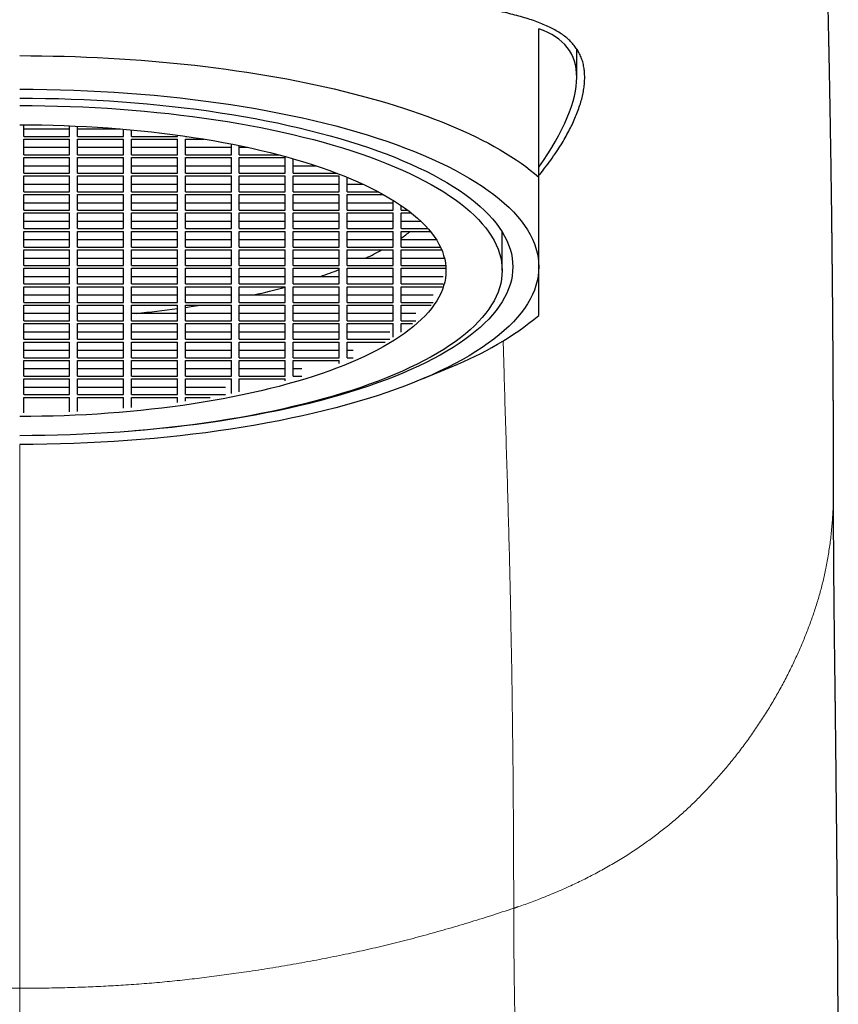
# Model space of a CAD drawing. Header units: millimetres. Extents: x 8 to 825, y 12 to 755.
# Tile 22 of 62: x 372 to 392, y 698 to 722. Entities that reach past the tile are written whole.
import ezdxf

# ---------------------------------------------------------------- set-up
doc = ezdxf.new("R2010")
doc.units = ezdxf.units.MM

msp = doc.modelspace()

# ---------------------------------------------------------------- linework, layer by layer
at = {"color": 7, "linetype": 'Continuous', "lineweight": 30}
for p, q in [((384.9, 718.322), (384.9, 722.035)), ((385.85, 720.82), (385.85, 721.527)), ((372, 719.342), (372, 719.633)), ((372, 719.53), (373.15, 719.53)), ((373.15, 719.342), (373.15, 719.608)), ((373.35, 719.342), (373.35, 719.6)), ((373.35, 719.53), (374.419, 719.53)), ((374.5, 719.342), (374.5, 719.524)), ((374.7, 719.342), (374.7, 719.506)), ((372, 719.342), (373.15, 719.342)), ((372, 719.274), (373.15, 719.274)), ((372, 718.881), (372, 719.274)), ((373.15, 718.881), (373.15, 719.274)), ((373.35, 719.342), (374.5, 719.342)), ((373.35, 718.881), (373.35, 719.274)), ((373.35, 719.274), (374.5, 719.274)), ((374.5, 718.881), (374.5, 719.274)), ((374.7, 719.342), (375.85, 719.342)), ((374.7, 718.881), (374.7, 719.274)), ((374.7, 719.274), (375.85, 719.274)), ((375.85, 719.342), (375.85, 719.374)), ((375.85, 718.881), (375.85, 719.274)), ((376.05, 719.342), (376.05, 719.346)), ((376.05, 719.342), (376.077, 719.342)), ((376.05, 718.881), (376.05, 719.274)), ((376.05, 719.274), (376.519, 719.274)), ((372, 719.069), (373.15, 719.069)), ((373.35, 719.069), (374.5, 719.069)), ((374.7, 719.069), (375.85, 719.069)), ((376.05, 719.069), (377.2, 719.069)), ((377.2, 718.881), (377.2, 719.152)), ((377.4, 718.881), (377.4, 719.112)), ((377.4, 719.069), (377.604, 719.069)), ((372, 718.881), (373.15, 718.881)), ((372, 718.812), (373.15, 718.812)), ((372, 718.419), (372, 718.812)), ((373.15, 718.419), (373.15, 718.812)), ((373.35, 718.881), (374.5, 718.881)), ((373.35, 718.419), (373.35, 718.812)), ((373.35, 718.812), (374.5, 718.812)), ((374.5, 718.419), (374.5, 718.812)), ((374.7, 718.881), (375.85, 718.881)), ((374.7, 718.419), (374.7, 718.812)), ((374.7, 718.812), (375.85, 718.812)), ((375.85, 718.419), (375.85, 718.812)), ((376.05, 718.881), (377.2, 718.881)), ((376.05, 718.419), (376.05, 718.812)), ((376.05, 718.812), (377.2, 718.812)), ((377.2, 718.419), (377.2, 718.812)), ((377.4, 718.881), (378.392, 718.881)), ((377.4, 718.419), (377.4, 718.812)), ((377.4, 718.812), (378.55, 718.812)), ((378.55, 718.419), (378.55, 718.812)), ((378.75, 718.419), (378.75, 718.783)), ((372, 718.607), (373.15, 718.607)), ((373.35, 718.607), (374.5, 718.607)), ((374.7, 718.607), (375.85, 718.607)), ((376.05, 718.607), (377.2, 718.607)), ((377.4, 718.607), (378.55, 718.607)), ((378.75, 718.607), (379.321, 718.607)), ((372, 718.419), (373.15, 718.419)), ((372, 718.351), (373.15, 718.351)), ((372, 717.957), (372, 718.351)), ((373.15, 717.957), (373.15, 718.351)), ((373.35, 718.419), (374.5, 718.419)), ((373.35, 717.957), (373.35, 718.351)), ((373.35, 718.351), (374.5, 718.351)), ((374.5, 717.957), (374.5, 718.351)), ((374.7, 718.419), (375.85, 718.419)), ((374.7, 717.957), (374.7, 718.351)), ((374.7, 718.351), (375.85, 718.351)), ((375.85, 717.957), (375.85, 718.351)), ((376.05, 718.419), (377.2, 718.419)), ((376.05, 717.957), (376.05, 718.351)), ((376.05, 718.351), (377.2, 718.351)), ((377.2, 717.957), (377.2, 718.351)), ((377.4, 718.419), (378.55, 718.419)), ((377.4, 717.957), (377.4, 718.351)), ((377.4, 718.351), (378.55, 718.351)), ((378.55, 717.957), (378.55, 718.351)), ((378.75, 718.419), (379.85, 718.419)), ((378.75, 717.957), (378.75, 718.351)), ((378.75, 718.351), (379.9, 718.351)), ((379.9, 717.957), (379.9, 718.351)), ((380.1, 717.957), (380.1, 718.32)), ((372, 718.145), (373.15, 718.145)), ((373.35, 718.145), (374.5, 718.145)), ((374.7, 718.145), (375.85, 718.145)), ((376.05, 718.145), (377.2, 718.145)), ((377.4, 718.145), (378.55, 718.145)), ((378.75, 718.145), (379.9, 718.145)), ((380.1, 718.145), (380.501, 718.145)), ((372, 717.957), (373.15, 717.957)), ((372, 717.889), (373.15, 717.889)), ((372, 717.496), (372, 717.889)), ((373.15, 717.496), (373.15, 717.889)), ((373.35, 717.957), (374.5, 717.957)), ((373.35, 717.496), (373.35, 717.889)), ((373.35, 717.889), (374.5, 717.889)), ((374.5, 717.496), (374.5, 717.889)), ((374.7, 717.957), (375.85, 717.957)), ((374.7, 717.496), (374.7, 717.889)), ((374.7, 717.889), (375.85, 717.889)), ((375.85, 717.496), (375.85, 717.889)), ((376.05, 717.957), (377.2, 717.957)), ((376.05, 717.496), (376.05, 717.889)), ((376.05, 717.889), (377.2, 717.889)), ((377.2, 717.496), (377.2, 717.889)), ((377.4, 717.957), (378.55, 717.957)), ((377.4, 717.496), (377.4, 717.889)), ((377.4, 717.889), (378.55, 717.889)), ((378.55, 717.496), (378.55, 717.889)), ((378.75, 717.957), (379.9, 717.957)), ((378.75, 717.496), (378.75, 717.889)), ((378.75, 717.889), (379.9, 717.889)), ((379.9, 717.496), (379.9, 717.889)), ((380.1, 717.957), (380.879, 717.957)), ((380.1, 717.496), (380.1, 717.889)), ((380.1, 717.889), (381.004, 717.889)), ((381.25, 717.496), (381.25, 717.744)), ((372, 717.683), (373.15, 717.683)), ((372, 717.496), (373.15, 717.496)), ((373.35, 717.683), (374.5, 717.683)), ((373.35, 717.496), (374.5, 717.496)), ((374.7, 717.683), (375.85, 717.683)), ((374.7, 717.496), (375.85, 717.496)), ((376.05, 717.683), (377.2, 717.683)), ((376.05, 717.496), (377.2, 717.496)), ((377.4, 717.683), (378.55, 717.683)), ((377.4, 717.496), (378.55, 717.496)), ((378.75, 717.683), (379.9, 717.683)), ((378.75, 717.496), (379.9, 717.496)), ((380.1, 717.683), (381.25, 717.683)), ((380.1, 717.496), (381.25, 717.496)), ((381.45, 717.496), (381.45, 717.614)), ((381.45, 717.496), (381.615, 717.496)), ((372, 717.427), (373.15, 717.427)), ((372, 717.034), (372, 717.427)), ((373.15, 717.034), (373.15, 717.427)), ((373.35, 717.034), (373.35, 717.427)), ((373.35, 717.427), (374.5, 717.427)), ((374.5, 717.034), (374.5, 717.427)), ((374.7, 717.034), (374.7, 717.427)), ((374.7, 717.427), (375.85, 717.427)), ((375.85, 717.034), (375.85, 717.427)), ((376.05, 717.034), (376.05, 717.427)), ((376.05, 717.427), (377.2, 717.427)), ((377.2, 717.034), (377.2, 717.427)), ((377.4, 717.034), (377.4, 717.427)), ((377.4, 717.427), (378.55, 717.427)), ((378.55, 717.034), (378.55, 717.427)), ((378.75, 717.034), (378.75, 717.427)), ((378.75, 717.427), (379.9, 717.427)), ((379.9, 717.034), (379.9, 717.427)), ((380.1, 717.034), (380.1, 717.427)), ((380.1, 717.427), (381.25, 717.427)), ((381.25, 717.034), (381.25, 717.427)), ((381.45, 717.427), (381.704, 717.427)), ((381.45, 717.034), (381.45, 717.427)), ((372, 717.222), (373.15, 717.222)), ((372, 717.034), (373.15, 717.034)), ((373.35, 717.222), (374.5, 717.222)), ((373.35, 717.034), (374.5, 717.034)), ((374.7, 717.222), (375.85, 717.222)), ((374.7, 717.034), (375.85, 717.034)), ((376.05, 717.222), (377.2, 717.222)), ((376.05, 717.034), (377.2, 717.034)), ((377.4, 717.222), (378.55, 717.222)), ((377.4, 717.034), (378.55, 717.034)), ((378.75, 717.222), (379.9, 717.222)), ((378.75, 717.034), (379.9, 717.034)), ((380.1, 717.222), (381.25, 717.222)), ((380.1, 717.034), (381.25, 717.034)), ((381.45, 717.222), (381.941, 717.222)), ((381.45, 717.034), (382.123, 717.034)), ((372, 716.965), (373.15, 716.965)), ((372, 716.572), (372, 716.965)), ((372, 716.76), (373.15, 716.76)), ((373.15, 716.572), (373.15, 716.965)), ((373.35, 716.572), (373.35, 716.965)), ((373.35, 716.965), (374.5, 716.965)), ((373.35, 716.76), (374.5, 716.76)), ((374.5, 716.572), (374.5, 716.965)), ((374.7, 716.572), (374.7, 716.965)), ((374.7, 716.965), (375.85, 716.965)), ((374.7, 716.76), (375.85, 716.76)), ((375.85, 716.572), (375.85, 716.965)), ((376.05, 716.572), (376.05, 716.965)), ((376.05, 716.965), (377.2, 716.965)), ((376.05, 716.76), (377.2, 716.76)), ((377.2, 716.572), (377.2, 716.965)), ((377.4, 716.572), (377.4, 716.965)), ((377.4, 716.965), (378.55, 716.965)), ((377.4, 716.76), (378.55, 716.76)), ((378.55, 716.572), (378.55, 716.965)), ((378.75, 716.572), (378.75, 716.965)), ((378.75, 716.965), (379.9, 716.965)), ((378.75, 716.76), (379.9, 716.76)), ((379.9, 716.572), (379.9, 716.965)), ((380.1, 716.572), (380.1, 716.965)), ((380.1, 716.965), (381.25, 716.965)), ((380.1, 716.76), (381.25, 716.76)), ((381.25, 716.572), (381.25, 716.965)), ((381.45, 716.965), (382.181, 716.965)), ((381.45, 716.572), (381.45, 716.965)), ((381.45, 716.76), (382.33, 716.76)), ((383.982, 715.982), (383.982, 716.951)), ((372, 716.572), (373.15, 716.572)), ((372, 716.504), (373.15, 716.504)), ((372, 716.11), (372, 716.504)), ((373.15, 716.11), (373.15, 716.504)), ((373.35, 716.572), (374.5, 716.572)), ((373.35, 716.11), (373.35, 716.504)), ((373.35, 716.504), (374.5, 716.504)), ((374.5, 716.11), (374.5, 716.504)), ((374.7, 716.572), (375.85, 716.572)), ((374.7, 716.11), (374.7, 716.504)), ((374.7, 716.504), (375.85, 716.504)), ((375.85, 716.11), (375.85, 716.504)), ((376.05, 716.572), (377.2, 716.572)), ((376.05, 716.11), (376.05, 716.504)), ((376.05, 716.504), (377.2, 716.504)), ((377.2, 716.11), (377.2, 716.504)), ((377.4, 716.572), (378.55, 716.572)), ((377.4, 716.11), (377.4, 716.504)), ((377.4, 716.504), (378.55, 716.504)), ((378.55, 716.11), (378.55, 716.504)), ((378.75, 716.572), (379.9, 716.572)), ((378.75, 716.11), (378.75, 716.504)), ((378.75, 716.504), (379.9, 716.504)), ((379.9, 716.11), (379.9, 716.504)), ((380.1, 716.572), (381.25, 716.572)), ((380.1, 716.11), (380.1, 716.504)), ((380.1, 716.504), (381.25, 716.504)), ((381.25, 716.11), (381.25, 716.504)), ((381.45, 716.572), (382.435, 716.572)), ((381.45, 716.11), (381.45, 716.504)), ((381.45, 716.504), (382.466, 716.504)), ((372, 716.298), (373.15, 716.298)), ((373.35, 716.298), (374.5, 716.298)), ((374.7, 716.298), (375.85, 716.298)), ((376.05, 716.298), (377.2, 716.298)), ((377.4, 716.298), (378.55, 716.298)), ((378.75, 716.298), (379.9, 716.298)), ((380.1, 716.298), (381.25, 716.298)), ((381.45, 716.298), (382.535, 716.298)), ((372, 716.11), (373.15, 716.11)), ((372, 716.042), (373.15, 716.042)), ((372, 715.649), (372, 716.042)), ((373.15, 715.649), (373.15, 716.042)), ((373.35, 716.11), (374.5, 716.11)), ((373.35, 715.649), (373.35, 716.042)), ((373.35, 716.042), (374.5, 716.042)), ((374.5, 715.649), (374.5, 716.042)), ((374.7, 716.11), (375.85, 716.11)), ((374.7, 715.649), (374.7, 716.042)), ((374.7, 716.042), (375.85, 716.042)), ((375.85, 715.649), (375.85, 716.042)), ((376.05, 716.11), (377.2, 716.11)), ((376.05, 715.649), (376.05, 716.042)), ((376.05, 716.042), (377.2, 716.042)), ((377.2, 715.649), (377.2, 716.042)), ((377.4, 716.11), (378.55, 716.11)), ((377.4, 715.649), (377.4, 716.042)), ((377.4, 716.042), (378.55, 716.042)), ((378.55, 715.649), (378.55, 716.042)), ((378.75, 716.11), (379.9, 716.11)), ((378.75, 715.649), (378.75, 716.042)), ((378.75, 716.042), (379.9, 716.042)), ((379.9, 715.649), (379.9, 716.042)), ((380.1, 716.11), (381.25, 716.11)), ((380.1, 715.649), (380.1, 716.042)), ((380.1, 716.042), (381.25, 716.042)), ((381.25, 715.649), (381.25, 716.042)), ((381.45, 716.11), (382.569, 716.11)), ((381.45, 715.649), (381.45, 716.042)), ((381.45, 716.042), (382.574, 716.042)), ((372, 715.837), (373.15, 715.837)), ((373.35, 715.837), (374.5, 715.837)), ((374.7, 715.837), (375.85, 715.837)), ((376.05, 715.837), (377.2, 715.837)), ((377.4, 715.837), (378.55, 715.837)), ((378.75, 715.837), (379.9, 715.837)), ((380.1, 715.837), (381.25, 715.837)), ((381.45, 715.837), (382.502, 715.837)), ((372, 715.649), (373.15, 715.649)), ((372, 715.58), (373.15, 715.58)), ((372, 715.187), (372, 715.58)), ((373.15, 715.187), (373.15, 715.58)), ((373.35, 715.649), (374.5, 715.649)), ((373.35, 715.187), (373.35, 715.58)), ((373.35, 715.58), (374.5, 715.58)), ((374.5, 715.187), (374.5, 715.58)), ((374.7, 715.649), (375.85, 715.649)), ((374.7, 715.187), (374.7, 715.58)), ((374.7, 715.58), (375.85, 715.58)), ((375.85, 715.187), (375.85, 715.58)), ((376.05, 715.649), (377.2, 715.649)), ((376.05, 715.187), (376.05, 715.58)), ((376.05, 715.58), (377.2, 715.58)), ((377.2, 715.187), (377.2, 715.58)), ((377.4, 715.649), (378.55, 715.649)), ((377.4, 715.187), (377.4, 715.58)), ((377.4, 715.58), (378.55, 715.58)), ((378.55, 715.187), (378.55, 715.58)), ((378.75, 715.649), (379.9, 715.649)), ((378.75, 715.187), (378.75, 715.58)), ((378.75, 715.58), (379.9, 715.58)), ((379.9, 715.187), (379.9, 715.58)), ((380.1, 715.649), (381.25, 715.649)), ((380.1, 715.187), (380.1, 715.58)), ((380.1, 715.58), (381.25, 715.58)), ((381.25, 715.187), (381.25, 715.58)), ((381.45, 715.649), (382.502, 715.649)), ((381.45, 715.58), (382.477, 715.58)), ((381.45, 715.187), (381.45, 715.58)), ((372, 715.375), (373.15, 715.375)), ((373.35, 715.375), (374.5, 715.375)), ((374.7, 715.375), (375.85, 715.375)), ((376.05, 715.375), (377.2, 715.375)), ((377.4, 715.375), (378.55, 715.375)), ((378.75, 715.375), (379.9, 715.375)), ((380.1, 715.375), (381.25, 715.375)), ((381.45, 715.375), (382.254, 715.375)), ((372, 715.187), (373.15, 715.187)), ((372, 715.118), (373.15, 715.118)), ((372, 714.725), (372, 715.118)), ((373.15, 714.725), (373.15, 715.118)), ((373.35, 715.187), (374.5, 715.187)), ((373.35, 714.725), (373.35, 715.118)), ((373.35, 715.118), (374.5, 715.118)), ((374.5, 714.725), (374.5, 715.118)), ((374.7, 715.187), (375.85, 715.187)), ((374.7, 714.725), (374.7, 715.118)), ((374.7, 715.118), (375.85, 715.118)), ((375.85, 714.725), (375.85, 715.118)), ((376.05, 715.187), (377.2, 715.187)), ((376.05, 714.725), (376.05, 715.118)), ((376.05, 715.118), (377.2, 715.118)), ((377.2, 714.725), (377.2, 715.118)), ((377.4, 715.187), (378.55, 715.187)), ((377.4, 714.725), (377.4, 715.118)), ((377.4, 715.118), (378.55, 715.118)), ((378.55, 714.725), (378.55, 715.118)), ((378.75, 715.187), (379.9, 715.187)), ((378.75, 714.725), (378.75, 715.118)), ((378.75, 715.118), (379.9, 715.118)), ((379.9, 714.725), (379.9, 715.118)), ((380.1, 715.187), (381.25, 715.187)), ((380.1, 714.725), (380.1, 715.118)), ((380.1, 715.118), (381.25, 715.118)), ((381.25, 714.725), (381.25, 715.118)), ((381.45, 715.187), (382.254, 715.187)), ((381.45, 715.118), (382.202, 715.118)), ((381.45, 714.725), (381.45, 715.118)), ((372, 714.913), (373.15, 714.913)), ((373.35, 714.913), (374.5, 714.913)), ((374.7, 714.913), (375.85, 714.913)), ((376.05, 714.913), (377.2, 714.913)), ((377.4, 714.913), (378.55, 714.913)), ((378.75, 714.913), (379.9, 714.913)), ((380.1, 714.913), (381.25, 714.913)), ((381.45, 714.913), (381.818, 714.913)), ((372, 714.725), (373.15, 714.725)), ((372, 714.657), (373.15, 714.657)), ((372, 714.263), (372, 714.657)), ((373.15, 714.263), (373.15, 714.657)), ((373.35, 714.725), (374.5, 714.725)), ((373.35, 714.263), (373.35, 714.657)), ((373.35, 714.657), (374.5, 714.657)), ((374.5, 714.263), (374.5, 714.657)), ((374.7, 714.725), (375.85, 714.725)), ((374.7, 714.263), (374.7, 714.657)), ((374.7, 714.657), (375.85, 714.657)), ((375.85, 714.263), (375.85, 714.657)), ((376.05, 714.725), (377.2, 714.725)), ((376.05, 714.263), (376.05, 714.657)), ((376.05, 714.657), (377.2, 714.657)), ((377.2, 714.263), (377.2, 714.657)), ((377.4, 714.725), (378.55, 714.725)), ((377.4, 714.263), (377.4, 714.657)), ((377.4, 714.657), (378.55, 714.657)), ((378.55, 714.263), (378.55, 714.657)), ((378.75, 714.725), (379.9, 714.725)), ((378.75, 714.263), (378.75, 714.657)), ((378.75, 714.657), (379.9, 714.657)), ((379.9, 714.263), (379.9, 714.657)), ((380.1, 714.725), (381.25, 714.725)), ((380.1, 714.263), (380.1, 714.657)), ((380.1, 714.657), (381.25, 714.657)), ((381.25, 714.314), (381.25, 714.657)), ((381.45, 714.725), (381.818, 714.725)), ((381.45, 714.657), (381.736, 714.657)), ((381.45, 714.444), (381.45, 714.657)), ((372, 714.451), (373.15, 714.451)), ((373.35, 714.451), (374.5, 714.451)), ((374.7, 714.451), (375.85, 714.451)), ((376.05, 714.451), (377.2, 714.451)), ((377.4, 714.451), (378.55, 714.451)), ((378.75, 714.451), (379.9, 714.451)), ((380.1, 714.451), (381.167, 714.451)), ((372, 714.263), (373.15, 714.263)), ((372, 714.195), (373.15, 714.195)), ((372, 713.802), (372, 714.195)), ((373.15, 713.802), (373.15, 714.195)), ((373.35, 714.263), (374.5, 714.263)), ((373.35, 713.802), (373.35, 714.195)), ((373.35, 714.195), (374.5, 714.195)), ((374.5, 713.802), (374.5, 714.195)), ((374.7, 714.263), (375.85, 714.263)), ((374.7, 713.802), (374.7, 714.195)), ((374.7, 714.195), (375.85, 714.195)), ((375.85, 713.802), (375.85, 714.195)), ((376.05, 714.263), (377.2, 714.263)), ((376.05, 713.802), (376.05, 714.195)), ((376.05, 714.195), (377.2, 714.195)), ((377.2, 713.802), (377.2, 714.195)), ((377.4, 714.263), (378.55, 714.263)), ((377.4, 713.802), (377.4, 714.195)), ((377.4, 714.195), (378.55, 714.195)), ((378.55, 713.802), (378.55, 714.195)), ((378.75, 714.263), (379.9, 714.263)), ((378.75, 713.802), (378.75, 714.195)), ((378.75, 714.195), (379.9, 714.195)), ((379.9, 713.802), (379.9, 714.195)), ((380.1, 714.263), (381.167, 714.263)), ((380.1, 714.195), (381.05, 714.195)), ((380.1, 713.802), (380.1, 714.195)), ((372, 713.99), (373.15, 713.99)), ((372, 713.802), (373.15, 713.802)), ((373.35, 713.99), (374.5, 713.99)), ((373.35, 713.802), (374.5, 713.802)), ((374.7, 713.99), (375.85, 713.99)), ((374.7, 713.802), (375.85, 713.802)), ((376.05, 713.99), (377.2, 713.99)), ((376.05, 713.802), (377.2, 713.802)), ((377.4, 713.99), (378.55, 713.99)), ((377.4, 713.802), (378.55, 713.802)), ((378.75, 713.99), (379.9, 713.99)), ((378.75, 713.802), (379.9, 713.802)), ((380.1, 713.99), (380.251, 713.99)), ((380.1, 713.802), (380.251, 713.802)), ((372, 713.733), (373.15, 713.733)), ((372, 713.34), (372, 713.733)), ((373.15, 713.34), (373.15, 713.733)), ((373.35, 713.34), (373.35, 713.733)), ((373.35, 713.733), (374.5, 713.733)), ((374.5, 713.34), (374.5, 713.733)), ((374.7, 713.34), (374.7, 713.733)), ((374.7, 713.733), (375.85, 713.733)), ((375.85, 713.34), (375.85, 713.733)), ((376.05, 713.34), (376.05, 713.733)), ((376.05, 713.733), (377.2, 713.733)), ((377.2, 713.34), (377.2, 713.733)), ((377.4, 713.34), (377.4, 713.733)), ((377.4, 713.733), (378.55, 713.733)), ((378.55, 713.34), (378.55, 713.733)), ((378.75, 713.733), (379.9, 713.733)), ((378.75, 713.34), (378.75, 713.733)), ((379.9, 713.658), (379.9, 713.733)), ((381.991, 713.273), (382.728, 713.584)), ((372, 713.528), (373.15, 713.528)), ((372, 713.34), (373.15, 713.34)), ((373.35, 713.528), (374.5, 713.528)), ((373.35, 713.34), (374.5, 713.34)), ((374.7, 713.528), (375.85, 713.528)), ((374.7, 713.34), (375.85, 713.34)), ((376.05, 713.528), (377.2, 713.528)), ((376.05, 713.34), (377.2, 713.34)), ((377.4, 713.528), (378.55, 713.528)), ((377.4, 713.34), (378.55, 713.34)), ((378.75, 713.528), (378.969, 713.528)), ((378.75, 713.34), (378.969, 713.34)), ((372, 713.272), (373.15, 713.272)), ((372, 712.878), (372, 713.272)), ((372, 713.066), (373.15, 713.066)), ((373.15, 712.878), (373.15, 713.272)), ((373.35, 712.878), (373.35, 713.272)), ((373.35, 713.272), (374.5, 713.272)), ((373.35, 713.066), (374.5, 713.066)), ((374.5, 712.878), (374.5, 713.272)), ((374.7, 712.878), (374.7, 713.272)), ((374.7, 713.272), (375.85, 713.272)), ((374.7, 713.066), (375.85, 713.066)), ((375.85, 712.878), (375.85, 713.272)), ((376.05, 712.878), (376.05, 713.272)), ((376.05, 713.272), (377.2, 713.272)), ((376.05, 713.066), (377.052, 713.066)), ((377.2, 712.907), (377.2, 713.272)), ((377.4, 713.272), (378.55, 713.272)), ((377.4, 712.947), (377.4, 713.272)), ((378.55, 713.22), (378.55, 713.272)), ((372, 712.878), (373.15, 712.878)), ((372, 712.81), (373.15, 712.81)), ((372, 712.425), (372, 712.81)), ((373.15, 712.45), (373.15, 712.81)), ((373.35, 712.878), (374.5, 712.878)), ((373.35, 712.81), (374.5, 712.81)), ((373.35, 712.459), (373.35, 712.81)), ((374.5, 712.535), (374.5, 712.81)), ((374.7, 712.878), (375.85, 712.878)), ((374.7, 712.81), (375.85, 712.81)), ((374.7, 712.553), (374.7, 712.81)), ((375.85, 712.684), (375.85, 712.81)), ((376.05, 712.878), (377.052, 712.878)), ((376.05, 712.81), (376.671, 712.81)), ((376.05, 712.712), (376.05, 712.81))]:
    msp.add_line(p, q, dxfattribs=at)
at = {"color": 252, "linetype": 'Continuous', "lineweight": 0}
msp.add_line((371.9, 711.63), (371.9, 698.018), dxfattribs=at)
at = {"color": 7, "linetype": 'Continuous', "lineweight": 30, "flags": 128}
for points in [[(371.9, 721.363), (372.179, 721.362), (372.457, 721.359), (372.736, 721.354), (373.014, 721.347), (373.292, 721.339), (373.569, 721.328), (373.846, 721.316), (374.121, 721.302), (374.396, 721.286), (374.67, 721.268), (374.943, 721.248), (375.215, 721.226), (375.485, 721.202), (375.754, 721.177), (376.021, 721.15), (376.287, 721.121), (376.55, 721.09), (376.812, 721.057), (377.072, 721.023), (377.33, 720.986), (377.586, 720.948), (377.84, 720.909), (378.091, 720.867), (378.34, 720.824), (378.586, 720.779), (378.829, 720.732), (379.07, 720.684), (379.308, 720.634), (379.542, 720.583), (379.774, 720.53), (380.003, 720.475), (380.228, 720.419), (380.45, 720.361), (380.669, 720.302), (380.884, 720.241), (381.096, 720.179), (381.304, 720.116), (381.508, 720.051), (381.708, 719.984), (381.904, 719.917), (382.097, 719.847), (382.285, 719.777), (382.469, 719.705), (382.649, 719.633), (382.825, 719.558), (382.996, 719.483), (383.163, 719.407), (383.325, 719.329), (383.483, 719.25), (383.636, 719.171), (383.784, 719.09), (383.928, 719.008), (384.067, 718.925), (384.201, 718.842), (384.33, 718.757), (384.454, 718.672), (384.573, 718.586), (384.687, 718.498), (384.796, 718.411), (384.9, 718.322)], [(371.9, 720.522), (372.24, 720.521), (372.58, 720.516), (372.92, 720.509), (373.259, 720.498), (373.597, 720.484), (373.933, 720.468), (374.269, 720.448), (374.603, 720.425), (374.934, 720.4), (375.264, 720.371), (375.592, 720.339), (375.917, 720.305), (376.239, 720.267), (376.558, 720.227), (376.875, 720.184), (377.187, 720.138), (377.496, 720.089), (377.802, 720.038), (378.103, 719.984), (378.4, 719.927), (378.692, 719.867), (378.98, 719.805), (379.263, 719.74), (379.541, 719.673), (379.814, 719.604), (380.081, 719.532), (380.343, 719.457), (380.598, 719.38), (380.848, 719.301), (381.092, 719.22), (381.33, 719.137), (381.561, 719.051), (381.785, 718.964), (382.003, 718.874), (382.213, 718.783), (382.417, 718.69), (382.613, 718.595), (382.802, 718.498), (382.984, 718.399), (383.158, 718.299), (383.324, 718.198), (383.483, 718.095), (383.633, 717.99), (383.776, 717.885), (383.91, 717.778), (384.036, 717.67), (384.154, 717.56), (384.263, 717.45), (384.364, 717.339), (384.457, 717.227), (384.54, 717.114), (384.616, 717.001), (384.682, 716.886), (384.74, 716.772), (384.788, 716.656), (384.828, 716.541), (384.86, 716.425), (384.882, 716.309), (384.895, 716.193), (384.9, 716.076)], [(371.9, 720.3), (372.223, 720.299), (372.546, 720.294), (372.869, 720.287), (373.191, 720.277), (373.512, 720.264), (373.832, 720.248), (374.15, 720.229), (374.467, 720.208), (374.783, 720.183), (375.096, 720.156), (375.407, 720.126), (375.716, 720.093), (376.022, 720.058), (376.326, 720.02), (376.626, 719.979), (376.923, 719.935), (377.216, 719.889), (377.506, 719.84), (377.793, 719.788), (378.075, 719.734), (378.353, 719.678), (378.626, 719.619), (378.895, 719.557), (379.159, 719.493), (379.418, 719.427), (379.672, 719.359), (379.92, 719.288), (380.163, 719.215), (380.401, 719.14), (380.632, 719.063), (380.858, 718.984), (381.078, 718.903), (381.291, 718.819), (381.497, 718.734), (381.698, 718.648), (381.891, 718.559), (382.078, 718.469), (382.257, 718.377), (382.43, 718.283), (382.595, 718.188), (382.753, 718.092), (382.904, 717.994), (383.047, 717.895), (383.182, 717.794), (383.31, 717.693), (383.429, 717.59), (383.541, 717.486), (383.645, 717.381), (383.741, 717.276), (383.829, 717.169), (383.908, 717.062), (383.98, 716.954), (384.043, 716.846), (384.098, 716.737), (384.144, 716.627), (384.182, 716.518), (384.212, 716.408), (384.233, 716.297), (384.245, 716.187), (384.25, 716.076), (384.245, 715.966), (384.233, 715.855), (384.212, 715.745), (384.182, 715.635), (384.144, 715.525), (384.098, 715.415), (384.043, 715.306), (383.98, 715.198), (383.908, 715.09), (383.829, 714.983), (383.741, 714.876), (383.645, 714.771), (383.541, 714.666), (383.429, 714.562), (383.31, 714.46), (383.182, 714.358), (383.047, 714.258), (382.904, 714.159), (382.753, 714.061), (382.595, 713.964), (382.43, 713.869), (382.257, 713.776), (382.078, 713.684), (381.891, 713.593), (381.698, 713.505), (381.497, 713.418), (381.291, 713.333), (381.078, 713.25), (380.858, 713.169), (380.632, 713.089), (380.401, 713.012), (380.163, 712.937), (379.92, 712.864), (379.672, 712.794), (379.418, 712.725), (379.159, 712.659), (378.895, 712.595), (378.626, 712.534), (378.353, 712.475), (378.075, 712.418), (377.793, 712.364), (377.506, 712.313), (377.216, 712.264), (376.923, 712.217), (376.626, 712.174), (376.326, 712.133), (376.022, 712.094), (375.716, 712.059), (375.407, 712.026), (375.096, 711.996), (374.783, 711.969), (374.626, 711.956)], [(371.9, 720.115), (372.216, 720.113), (372.532, 720.109), (372.848, 720.102), (373.163, 720.092), (373.477, 720.079), (373.79, 720.064), (374.101, 720.045), (374.412, 720.024), (374.72, 720), (375.027, 719.974), (375.331, 719.944), (375.633, 719.912), (375.933, 719.877), (376.23, 719.84), (376.523, 719.8), (376.814, 719.757), (377.101, 719.712), (377.385, 719.664), (377.665, 719.614), (377.941, 719.561), (378.213, 719.506), (378.48, 719.448), (378.743, 719.388), (379.001, 719.325), (379.255, 719.261), (379.503, 719.194), (379.746, 719.124), (379.984, 719.053), (380.217, 718.98), (380.443, 718.904), (380.664, 718.827), (380.878, 718.747), (381.087, 718.666), (381.289, 718.583), (381.485, 718.498), (381.674, 718.411), (381.857, 718.323), (382.033, 718.233), (382.201, 718.141), (382.363, 718.048), (382.518, 717.954), (382.665, 717.858), (382.805, 717.761), (382.937, 717.663), (383.062, 717.564), (383.179, 717.463), (383.289, 717.362), (383.391, 717.259), (383.484, 717.156), (383.57, 717.052), (383.648, 716.947), (383.718, 716.841), (383.78, 716.735), (383.833, 716.629), (383.879, 716.522), (383.916, 716.414), (383.945, 716.306), (383.965, 716.198), (383.978, 716.09), (383.982, 715.982), (383.978, 715.874), (383.965, 715.766), (383.945, 715.658), (383.916, 715.55), (383.879, 715.443), (383.833, 715.336), (383.78, 715.229), (383.718, 715.123), (383.648, 715.017), (383.57, 714.913), (383.484, 714.809), (383.391, 714.705), (383.289, 714.603), (383.179, 714.501), (383.062, 714.401), (382.937, 714.301), (382.805, 714.203), (382.665, 714.106), (382.518, 714.01), (382.363, 713.916), (382.201, 713.823), (382.033, 713.732), (381.857, 713.642), (381.674, 713.553), (381.485, 713.467), (381.289, 713.382), (381.087, 713.298), (380.878, 713.217), (380.664, 713.138), (380.443, 713.06), (380.217, 712.985), (379.984, 712.911), (379.746, 712.84), (379.503, 712.771), (379.255, 712.704), (379.001, 712.639), (378.743, 712.577), (378.48, 712.516), (378.213, 712.459), (377.941, 712.403), (377.665, 712.351), (377.385, 712.3), (377.101, 712.252), (376.814, 712.207), (376.523, 712.164), (376.23, 712.124), (375.933, 712.087), (375.633, 712.052), (375.331, 712.02), (375.027, 711.991), (374.72, 711.964), (374.412, 711.94), (374.101, 711.919), (373.79, 711.901), (373.477, 711.885), (373.163, 711.872), (372.848, 711.863), (372.532, 711.855), (372.216, 711.851), (371.9, 711.85)], [(371.9, 719.634), (372.179, 719.632), (372.458, 719.628), (372.737, 719.622), (373.016, 719.614), (373.293, 719.602), (373.57, 719.589), (373.845, 719.572), (374.119, 719.554), (374.392, 719.533), (374.663, 719.509), (374.932, 719.483), (375.199, 719.455), (375.463, 719.424), (375.726, 719.391), (375.985, 719.356), (376.242, 719.318), (376.496, 719.278), (376.746, 719.236), (376.994, 719.191), (377.238, 719.144), (377.478, 719.095), (377.714, 719.044), (377.947, 718.991), (378.175, 718.936), (378.399, 718.879), (378.618, 718.82), (378.833, 718.759), (379.043, 718.696), (379.248, 718.631), (379.449, 718.564), (379.644, 718.496), (379.833, 718.425), (380.018, 718.354), (380.196, 718.28), (380.369, 718.205), (380.537, 718.128), (380.698, 718.05), (380.853, 717.971), (381.002, 717.89), (381.145, 717.808), (381.282, 717.724), (381.412, 717.64), (381.536, 717.554), (381.653, 717.467), (381.763, 717.379), (381.866, 717.291), (381.963, 717.201), (382.053, 717.11), (382.136, 717.019), (382.212, 716.927), (382.281, 716.835), (382.342, 716.741), (382.397, 716.648), (382.444, 716.553), (382.484, 716.459), (382.517, 716.364), (382.543, 716.269), (382.561, 716.173), (382.572, 716.078), (382.575, 715.982), (382.572, 715.887), (382.561, 715.791), (382.543, 715.696), (382.517, 715.6), (382.484, 715.506), (382.444, 715.411), (382.397, 715.317), (382.342, 715.223), (382.281, 715.13), (382.212, 715.037), (382.136, 714.945), (382.053, 714.854), (381.963, 714.763), (381.866, 714.674), (381.763, 714.585), (381.653, 714.497), (381.536, 714.41), (381.412, 714.324), (381.282, 714.24), (381.145, 714.156), (381.002, 714.074), (380.853, 713.994), (380.698, 713.914), (380.537, 713.836), (380.369, 713.759), (380.196, 713.684), (380.018, 713.611), (379.833, 713.539), (379.644, 713.469), (379.449, 713.4), (379.248, 713.334), (379.043, 713.269), (378.833, 713.206), (378.618, 713.145), (378.399, 713.085), (378.175, 713.028), (377.947, 712.973), (377.714, 712.92), (377.478, 712.869), (377.238, 712.82), (376.994, 712.773), (376.746, 712.729), (376.496, 712.687), (376.242, 712.647), (375.985, 712.609), (375.726, 712.573), (375.463, 712.54), (375.199, 712.51), (374.932, 712.481), (374.663, 712.455), (374.392, 712.432), (374.119, 712.411), (373.845, 712.392), (373.57, 712.376), (373.293, 712.362), (373.016, 712.351), (372.737, 712.342), (372.458, 712.336), (372.179, 712.332), (371.9, 712.331)], [(384.9, 716.076), (384.895, 715.96), (384.882, 715.843), (384.86, 715.727), (384.828, 715.611), (384.788, 715.496), (384.74, 715.381), (384.682, 715.266), (384.616, 715.152), (384.54, 715.038), (384.457, 714.925), (384.364, 714.813), (384.263, 714.702), (384.154, 714.592), (384.036, 714.483), (383.91, 714.375), (383.776, 714.268), (383.633, 714.162), (383.483, 714.058), (383.324, 713.955), (383.158, 713.853), (382.984, 713.753), (382.802, 713.655), (382.613, 713.558), (382.417, 713.463), (382.213, 713.369), (382.003, 713.278), (381.785, 713.189), (381.561, 713.101), (381.33, 713.016), (381.092, 712.932), (380.848, 712.851), (380.598, 712.772), (380.343, 712.695), (380.081, 712.621), (379.814, 712.549), (379.541, 712.479), (379.263, 712.412), (378.98, 712.347), (378.692, 712.285), (378.4, 712.226), (378.103, 712.169), (377.802, 712.114), (377.496, 712.063), (377.187, 712.014), (376.875, 711.968), (376.558, 711.925), (376.239, 711.885), (375.917, 711.847), (375.592, 711.813), (375.264, 711.781), (374.934, 711.753), (374.603, 711.727), (374.269, 711.704), (373.933, 711.685), (373.597, 711.668), (373.259, 711.654), (372.92, 711.644), (372.58, 711.636), (372.24, 711.631), (371.9, 711.63)], [(376.05, 715.061), (376.242, 715.09), (376.426, 715.118)]]:
    msp.add_lwpolyline(points, dxfattribs=at)
at = {"color": 7, "linetype": 'Continuous', "lineweight": 30}
for centre, radius, start, end in [((378.923, 720.494), 4.481, 304.3213, 308.0489), ((377.323, 723.134), 7.57, 295.4534, 298.8597), ((375.519, 727.348), 12.157, 288.7601, 291.1236), ((373.805, 733.033), 18.097, 282.6444, 285.1989), ((372.217, 741.76), 26.973, 275.534, 277.7406), ((379.768, 721.101), 8.079, 291.4978, 309.4359)]:
    msp.add_arc(centre, radius, start, end, dxfattribs=at)
msp.add_ellipse((371.9, 713.252), major_axis=(13.788, 8.206), ratio=0.25854, start_param=5.75933, end_param=6.501691, dxfattribs=at)
for points, knots in [([(392.28, 710.482), (392.28, 710.521), (392.28, 710.599), (392.28, 710.714), (392.28, 710.825), (392.28, 710.931), (392.28, 711.033), (392.28, 711.132), (392.279, 711.226), (392.279, 711.317), (392.279, 711.406), (392.279, 711.491), (392.279, 711.572), (392.279, 711.648), (392.279, 711.72), (392.278, 711.788), (392.278, 711.85), (392.278, 711.909), (392.278, 711.962), (392.278, 712.012), (392.278, 712.056), (392.278, 712.096), (392.277, 712.131), (392.277, 712.165), (392.277, 712.198), (392.277, 712.233), (392.277, 712.28), (392.277, 712.341), (392.277, 712.417), (392.276, 712.497), (392.276, 712.582), (392.276, 712.672), (392.275, 712.758), (392.275, 712.842), (392.275, 712.922), (392.274, 713.003), (392.274, 713.083), (392.273, 713.162), (392.273, 713.245), (392.273, 713.331), (392.272, 713.421), (392.272, 713.506), (392.271, 713.587), (392.271, 713.664), (392.27, 713.732), (392.27, 713.791), (392.27, 713.843), (392.269, 713.895), (392.269, 713.949), (392.269, 714.004), (392.268, 714.067), (392.268, 714.136), (392.267, 714.213), (392.267, 714.294), (392.266, 714.378), (392.266, 714.46), (392.265, 714.537), (392.264, 714.611), (392.264, 714.687), (392.263, 714.764), (392.263, 714.848), (392.262, 714.938), (392.261, 715.033), (392.26, 715.124), (392.26, 715.211), (392.259, 715.293), (392.258, 715.371), (392.258, 715.442), (392.257, 715.509), (392.256, 715.572), (392.256, 715.634), (392.255, 715.704), (392.254, 715.784), (392.253, 715.875), (392.252, 715.971), (392.251, 716.072), (392.25, 716.178), (392.249, 716.289), (392.248, 716.411), (392.246, 716.541), (392.245, 716.676), (392.243, 716.809), (392.242, 716.939), (392.24, 717.065), (392.239, 717.196), (392.237, 717.331), (392.235, 717.469), (392.234, 717.607), (392.232, 717.762), (392.229, 717.937), (392.226, 718.133), (392.224, 718.33), (392.221, 718.529), (392.218, 718.728), (392.213, 719.035), (392.209, 719.299), (392.205, 719.52), (392.204, 719.589), (392.203, 719.658), (392.202, 719.727), (392.201, 719.795), (392.199, 719.865), (392.198, 719.938), (392.197, 720.011), (392.196, 720.079), (392.195, 720.142), (392.193, 720.2), (392.193, 720.249), (392.192, 720.29), (392.191, 720.325), (392.191, 720.36), (392.19, 720.397), (392.189, 720.436), (392.188, 720.482), (392.187, 720.534), (392.186, 720.593), (392.185, 720.656), (392.184, 720.724), (392.183, 720.795), (392.181, 720.87), (392.18, 720.949), (392.178, 721.032), (392.176, 721.117), (392.175, 721.203), (392.173, 721.291), (392.171, 721.383), (392.169, 721.477), (392.167, 721.576), (392.165, 721.678), (392.163, 721.795), (392.16, 721.925), (392.157, 722.065), (392.154, 722.202), (392.151, 722.335), (392.148, 722.466), (392.146, 722.593), (392.143, 722.717), (392.141, 722.837), (392.138, 722.953), (392.136, 723.065), (392.134, 723.173), (392.132, 723.277), (392.13, 723.377), (392.128, 723.473), (392.126, 723.565), (392.124, 723.654), (392.122, 723.738), (392.12, 723.843), (392.118, 723.968), (392.115, 724.112), (392.113, 724.243), (392.11, 724.361), (392.108, 724.469), (392.106, 724.578), (392.104, 724.692), (392.102, 724.808), (392.1, 724.927), (392.097, 725.049), (392.095, 725.173), (392.088, 725.556), (392.081, 725.936), (392.074, 726.311), (392.072, 726.424), (392.07, 726.538), (392.068, 726.656), (392.066, 726.776), (392.064, 726.901), (392.062, 727.029), (392.06, 727.163), (392.057, 727.303), (392.055, 727.449), (392.052, 727.599), (392.05, 727.753), (392.047, 727.91), (392.044, 728.092), (392.041, 728.3), (392.037, 728.534), (392.034, 728.722), (392.032, 728.864), (392.031, 728.956), (392.029, 729.047), (392.028, 729.136), (392.027, 729.221), (392.025, 729.31), (392.024, 729.4), (392.023, 729.493), (392.021, 729.581), (392.02, 729.666), (392.019, 729.747), (392.018, 729.823), (392.017, 729.895), (392.016, 729.964), (392.015, 730.036), (392.013, 730.112), (392.012, 730.196), (392.011, 730.282), (392.01, 730.372), (392.008, 730.465), (392.007, 730.561), (392.006, 730.663), (392.004, 730.773), (392.002, 730.889), (392.001, 731.009), (391.999, 731.133), (391.997, 731.266), (391.995, 731.41), (391.993, 731.563), (391.991, 731.719), (391.989, 731.877), (391.987, 732.034), (391.985, 732.19), (391.983, 732.346), (391.981, 732.503), (391.979, 732.659), (391.978, 732.811), (391.976, 732.959), (391.974, 733.096), (391.973, 733.221), (391.971, 733.336), (391.97, 733.449), (391.969, 733.562), (391.967, 733.676), (391.965, 733.841), (391.963, 734.06), (391.96, 734.371), (391.957, 734.612), (391.955, 734.784), (391.955, 734.846), (391.954, 734.91), (391.953, 734.977), (391.952, 735.05), (391.952, 735.13), (391.951, 735.217), (391.95, 735.308), (391.949, 735.404), (391.948, 735.503), (391.947, 735.608), (391.946, 735.716), (391.945, 735.829), (391.944, 735.946), (391.943, 736.06), (391.942, 736.135), (391.942, 736.169)], [0, 0, 0, 0, 0.004557, 0.008956, 0.013197, 0.017281, 0.021206, 0.024974, 0.028584, 0.032036, 0.035484, 0.038758, 0.041859, 0.044787, 0.047542, 0.050124, 0.052533, 0.054769, 0.056831, 0.058721, 0.060438, 0.061981, 0.063278, 0.064512, 0.065793, 0.067122, 0.0685, 0.07124, 0.074153, 0.077238, 0.080495, 0.083925, 0.087527, 0.090478, 0.093536, 0.096694, 0.099817, 0.102842, 0.105769, 0.109353, 0.112778, 0.116045, 0.119154, 0.122104, 0.124896, 0.126979, 0.128964, 0.130913, 0.132955, 0.135096, 0.137334, 0.140149, 0.143105, 0.146201, 0.149439, 0.152817, 0.15557, 0.15841, 0.161337, 0.164326, 0.167247, 0.171052, 0.174698, 0.178186, 0.181515, 0.184686, 0.187698, 0.190394, 0.192948, 0.195362, 0.197696, 0.200138, 0.203427, 0.206911, 0.210591, 0.214467, 0.218538, 0.222804, 0.227266, 0.23259, 0.237805, 0.242906, 0.247892, 0.252763, 0.25752, 0.262978, 0.268278, 0.27352, 0.278825, 0.286217, 0.293726, 0.301351, 0.309008, 0.316658, 0.324299, 0.344498, 0.34715, 0.349804, 0.352459, 0.355116, 0.357746, 0.360259, 0.36328, 0.366099, 0.368719, 0.371138, 0.373357, 0.375376, 0.376821, 0.378143, 0.379436, 0.380844, 0.382368, 0.384008, 0.38613, 0.388419, 0.390876, 0.393501, 0.396293, 0.399199, 0.402266, 0.405495, 0.408885, 0.412167, 0.415588, 0.419147, 0.422845, 0.426681, 0.430656, 0.434765, 0.440385, 0.44586, 0.451191, 0.456378, 0.461521, 0.466515, 0.471358, 0.47605, 0.480592, 0.484983, 0.489223, 0.493313, 0.497252, 0.50104, 0.504678, 0.508165, 0.5115, 0.514742, 0.520584, 0.526298, 0.531882, 0.536126, 0.540328, 0.544657, 0.549132, 0.553754, 0.558437, 0.563261, 0.568209, 0.573175, 0.608692, 0.613137, 0.617583, 0.622066, 0.626686, 0.631449, 0.636356, 0.641407, 0.646601, 0.652196, 0.657949, 0.66386, 0.669929, 0.676137, 0.682416, 0.691478, 0.700671, 0.709996, 0.713695, 0.71737, 0.720944, 0.724414, 0.727781, 0.731045, 0.734825, 0.738456, 0.741939, 0.745272, 0.748457, 0.75144, 0.75428, 0.756976, 0.759529, 0.762708, 0.765986, 0.769386, 0.772907, 0.776549, 0.780311, 0.784195, 0.788607, 0.793165, 0.79787, 0.802721, 0.807718, 0.813562, 0.819593, 0.825775, 0.831873, 0.83813, 0.844251, 0.850237, 0.856501, 0.862609, 0.868562, 0.87436, 0.880003, 0.884587, 0.889063, 0.893477, 0.897904, 0.902346, 0.906802, 0.917362, 0.928002, 0.943309, 0.945729, 0.948154, 0.950633, 0.953249, 0.956, 0.959232, 0.962633, 0.966204, 0.969944, 0.973853, 0.977932, 0.98218, 0.986597, 0.991183, 0.995938, 1, 1, 1, 1]), ([(384.9, 718.366), (384.907, 718.374), (384.973, 718.451), (385.086, 718.597), (385.238, 718.801), (385.369, 718.994), (385.484, 719.176), (385.583, 719.345), (385.673, 719.512), (385.753, 719.676), (385.825, 719.839), (385.888, 720.001), (385.942, 720.161), (385.985, 720.316), (386.017, 720.466), (386.039, 720.611), (386.05, 720.751), (386.05, 720.885), (386.039, 721.016), (386.017, 721.144), (385.982, 721.267), (385.934, 721.384), (385.875, 721.494), (385.804, 721.597), (385.721, 721.694), (385.627, 721.785), (385.521, 721.87), (385.403, 721.95), (385.272, 722.026), (385.129, 722.097), (384.974, 722.164), (384.808, 722.227), (384.632, 722.286), (384.447, 722.341), (384.252, 722.393), (384.047, 722.444), (383.902, 722.476), (383.829, 722.492)], [0, 0, 0, 0, 0.0038713, 0.0354715, 0.067071, 0.0986554, 0.1255335, 0.1524276, 0.1793261, 0.2062187, 0.2330957, 0.2611673, 0.2892522, 0.3173366, 0.3454075, 0.3734828, 0.4015722, 0.4296614, 0.4577366, 0.4876793, 0.5176387, 0.5475986, 0.577542, 0.6074055, 0.6372909, 0.6671849, 0.6970726, 0.726938, 0.7575271, 0.7881367, 0.818754, 0.8493653, 0.8799557, 0.9099606, 0.9399778, 0.969995, 1, 1, 1, 1]), ([(384.9, 716.076), (384.9, 716.125), (384.9, 716.223), (384.9, 716.378), (384.9, 716.541), (384.9, 716.711), (384.9, 716.889), (384.9, 717.073), (384.9, 717.265), (384.9, 717.464), (384.9, 717.669), (384.9, 717.881), (384.9, 718.098), (384.9, 718.247), (384.9, 718.322)], [0, 0, 0, 0, 0.082739, 0.165486, 0.248225, 0.331218, 0.414217, 0.49721, 0.580906, 0.664608, 0.748304, 0.8322, 0.916102, 1, 1, 1, 1]), ([(384.9, 714.861), (384.9, 714.883), (384.9, 714.927), (384.9, 715.001), (384.9, 715.082), (384.9, 715.171), (384.9, 715.268), (384.9, 715.369), (384.9, 715.473), (384.9, 715.58), (384.9, 715.693), (384.9, 715.814), (384.9, 715.941), (384.9, 716.031), (384.9, 716.076)], [0, 0, 0, 0, 0.087843, 0.175691, 0.263533, 0.351598, 0.43967, 0.527734, 0.606336, 0.684944, 0.763546, 0.842362, 0.921184, 1, 1, 1, 1]), ([(392.4, 693.189), (392.4, 693.275), (392.4, 693.444), (392.4, 693.693), (392.4, 693.931), (392.4, 694.159), (392.4, 694.376), (392.4, 694.583), (392.4, 694.779), (392.4, 694.966), (392.4, 695.146), (392.399, 695.317), (392.399, 695.481), (392.399, 695.636), (392.399, 695.781), (392.398, 695.919), (392.398, 696.047), (392.398, 696.168), (392.398, 696.28), (392.397, 696.385), (392.397, 696.481), (392.397, 696.568), (392.397, 696.647), (392.396, 696.716), (392.396, 696.775), (392.396, 696.826), (392.396, 696.871), (392.396, 696.913), (392.395, 696.975), (392.395, 697.059), (392.395, 697.168), (392.394, 697.285), (392.394, 697.467), (392.393, 697.713), (392.391, 698.02), (392.39, 698.275), (392.389, 698.48), (392.388, 698.635), (392.387, 698.794), (392.386, 698.959), (392.385, 699.129), (392.383, 699.315), (392.382, 699.518), (392.38, 699.739), (392.379, 699.968), (392.377, 700.19), (392.375, 700.407), (392.373, 700.617), (392.371, 700.831), (392.369, 701.051), (392.367, 701.274), (392.365, 701.498), (392.363, 701.721), (392.361, 701.943), (392.359, 702.164), (392.356, 702.381), (392.354, 702.59), (392.352, 702.791), (392.35, 702.985), (392.348, 703.171), (392.347, 703.35), (392.345, 703.52), (392.343, 703.683), (392.341, 703.837), (392.34, 703.985), (392.338, 704.128), (392.336, 704.267), (392.335, 704.402), (392.333, 704.529), (392.332, 704.65), (392.331, 704.756), (392.33, 704.849), (392.329, 704.935), (392.328, 705.022), (392.327, 705.112), (392.325, 705.214), (392.324, 705.329), (392.322, 705.458), (392.321, 705.591), (392.319, 705.729), (392.317, 705.87), (392.315, 706.01), (392.314, 706.146), (392.312, 706.276), (392.31, 706.401), (392.309, 706.521), (392.307, 706.636), (392.306, 706.744), (392.305, 706.846), (392.304, 706.928), (392.303, 706.99), (392.303, 707.036), (392.302, 707.083), (392.301, 707.135), (392.301, 707.193), (392.3, 707.254), (392.299, 707.319), (392.299, 707.387), (392.298, 707.459), (392.297, 707.533), (392.296, 707.641), (392.295, 707.781), (392.293, 707.951), (392.292, 708.114), (392.29, 708.27), (392.289, 708.419), (392.288, 708.556), (392.287, 708.685), (392.286, 708.81), (392.285, 708.919), (392.285, 709.01), (392.284, 709.083), (392.284, 709.152), (392.284, 709.218), (392.283, 709.281), (392.283, 709.341), (392.283, 709.4), (392.282, 709.457), (392.282, 709.507), (392.282, 709.549), (392.282, 709.583), (392.282, 709.617), (392.282, 709.651), (392.281, 709.686), (392.281, 709.722), (392.281, 709.762), (392.281, 709.809), (392.281, 709.861), (392.281, 709.918), (392.281, 709.978), (392.28, 710.043), (392.28, 710.11), (392.28, 710.179), (392.28, 710.251), (392.28, 710.325), (392.28, 710.403), (392.28, 710.455), (392.28, 710.482)], [0, 0, 0, 0, 0.011129, 0.021873, 0.032233, 0.042209, 0.051804, 0.060858, 0.069546, 0.077868, 0.085826, 0.093572, 0.100939, 0.107928, 0.114539, 0.120773, 0.12663, 0.132111, 0.137323, 0.142142, 0.146567, 0.150599, 0.154237, 0.157481, 0.16018, 0.162528, 0.164533, 0.166465, 0.16847, 0.173207, 0.178308, 0.183772, 0.189599, 0.204095, 0.218751, 0.233564, 0.241031, 0.248552, 0.256327, 0.264416, 0.272821, 0.281543, 0.292231, 0.303363, 0.314941, 0.326967, 0.337523, 0.348397, 0.359587, 0.371092, 0.382912, 0.395048, 0.406779, 0.41879, 0.430983, 0.442886, 0.454438, 0.465636, 0.476481, 0.486973, 0.497112, 0.506897, 0.516163, 0.525088, 0.533672, 0.541915, 0.550245, 0.558195, 0.565766, 0.572956, 0.579767, 0.584852, 0.589917, 0.595198, 0.600697, 0.606412, 0.614018, 0.621975, 0.630285, 0.638947, 0.647953, 0.656929, 0.665654, 0.674128, 0.682352, 0.690327, 0.698041, 0.705381, 0.712319, 0.718855, 0.722054, 0.725147, 0.728386, 0.732009, 0.736015, 0.740404, 0.744892, 0.749721, 0.75489, 0.760224, 0.765526, 0.778171, 0.790626, 0.80281, 0.814555, 0.825856, 0.836714, 0.846232, 0.856033, 0.866117, 0.872173, 0.878056, 0.883686, 0.889064, 0.89428, 0.899235, 0.903988, 0.908821, 0.91377, 0.916598, 0.919462, 0.922363, 0.9253, 0.928273, 0.931305, 0.934585, 0.938778, 0.943366, 0.948348, 0.953724, 0.959494, 0.965657, 0.971828, 0.978348, 0.985217, 0.992435, 1, 1, 1, 1])]:
    msp.add_open_spline(points, degree=3, knots=knots, dxfattribs=at)
at = {"color": 252, "linetype": 'Continuous', "lineweight": 0}
for points, knots in [([(384.008, 714.224), (384.015, 713.98), (384.039, 713.09), (384.086, 711.556), (384.145, 709.62), (384.193, 707.614), (384.231, 705.54), (384.256, 703.483), (384.267, 701.86), (384.27, 700.83), (384.271, 700.377), (384.271, 700.195), (384.271, 700.129), (384.271, 700.111), (384.271, 700.093), (384.271, 700.075), (384.271, 700.057), (384.271, 700.039), (384.271, 700.026), (384.271, 700.02)], [0, 0, 0, 0, 0.051566, 0.188454, 0.325339, 0.462227, 0.612804, 0.763382, 0.895889, 0.954191, 0.979844, 0.991131, 0.992398, 0.993665, 0.994932, 0.996199, 0.997466, 0.998733, 1, 1, 1, 1]), ([(392.278, 710.482), (392.279, 710.428), (392.28, 710.253), (392.268, 709.958), (392.244, 709.598), (392.206, 709.24), (392.155, 708.883), (392.092, 708.539), (392.019, 708.209), (391.936, 707.892), (391.842, 707.577), (391.736, 707.265), (391.62, 706.953), (391.495, 706.643), (391.359, 706.334), (391.212, 706.022), (391.052, 705.708), (390.88, 705.393), (390.698, 705.082), (390.506, 704.776), (390.306, 704.476), (390.097, 704.181), (389.88, 703.893), (389.655, 703.612), (389.423, 703.339), (389.185, 703.075), (388.94, 702.818), (388.693, 702.575), (388.442, 702.346), (388.188, 702.129), (387.926, 701.92), (387.657, 701.719), (387.369, 701.517), (387.061, 701.316), (386.732, 701.118), (386.395, 700.929), (386.052, 700.751), (385.69, 700.577), (385.31, 700.409), (384.927, 700.255), (384.621, 700.141), (384.443, 700.079), (384.378, 700.057), (384.36, 700.051), (384.342, 700.044), (384.324, 700.038), (384.307, 700.032), (384.289, 700.026), (384.277, 700.022), (384.271, 700.02)], [0, 0, 0, 0, 0.011858, 0.038169, 0.064437, 0.090668, 0.11687, 0.143052, 0.166836, 0.19062, 0.214414, 0.238253, 0.262269, 0.286461, 0.310806, 0.335276, 0.361017, 0.386833, 0.412694, 0.438566, 0.464417, 0.490213, 0.515923, 0.541516, 0.566959, 0.592225, 0.617283, 0.642219, 0.665715, 0.689206, 0.712701, 0.736209, 0.759735, 0.786453, 0.813211, 0.840015, 0.866869, 0.893776, 0.923436, 0.953161, 0.979372, 0.99092, 0.992217, 0.993514, 0.994811, 0.996108, 0.997405, 0.998703, 1, 1, 1, 1]), ([(371.9, 698.018), (371.718, 698.018), (371.358, 698.02), (370.823, 698.03), (370.298, 698.046), (369.782, 698.068), (369.275, 698.097), (368.777, 698.133), (368.289, 698.175), (367.768, 698.227), (367.214, 698.293), (366.624, 698.371), (366.036, 698.456), (365.45, 698.549), (364.9, 698.644), (364.385, 698.74), (363.904, 698.835), (363.422, 698.935), (362.938, 699.044), (362.446, 699.163), (361.969, 699.286), (361.507, 699.412), (361.059, 699.54), (360.558, 699.69), (360.118, 699.828), (359.82, 699.924), (359.713, 699.959), (359.687, 699.968), (359.66, 699.977), (359.634, 699.985), (359.608, 699.994), (359.581, 700.003), (359.555, 700.012), (359.537, 700.018), (359.528, 700.02)], [0, 0, 0, 0, 0.043168, 0.085573, 0.127236, 0.168176, 0.208413, 0.247966, 0.286855, 0.3251, 0.372461, 0.419689, 0.466841, 0.513901, 0.56085, 0.599878, 0.638807, 0.677698, 0.717173, 0.757371, 0.798273, 0.834836, 0.871917, 0.909501, 0.959859, 0.982277, 0.984487, 0.986699, 0.988912, 0.991127, 0.993343, 0.99556, 0.997779, 1, 1, 1, 1]), ([(384.271, 700.02), (384.081, 699.958), (383.703, 699.834), (383.138, 699.658), (382.579, 699.493), (382.027, 699.339), (381.482, 699.196), (380.945, 699.064), (380.398, 698.939), (379.837, 698.822), (379.259, 698.71), (378.678, 698.605), (378.095, 698.508), (377.541, 698.423), (377.018, 698.349), (376.525, 698.286), (376.03, 698.227), (375.527, 698.176), (375.015, 698.132), (374.503, 698.096), (373.993, 698.067), (373.482, 698.045), (372.963, 698.029), (372.435, 698.019), (372.079, 698.018), (371.9, 698.018)], [0, 0, 0, 0, 0.047921, 0.095118, 0.14156, 0.18722, 0.232072, 0.27609, 0.319252, 0.365939, 0.412681, 0.45956, 0.50656, 0.553662, 0.59298, 0.632347, 0.671805, 0.711834, 0.752568, 0.794031, 0.833813, 0.874281, 0.915456, 0.957356, 1, 1, 1, 1]), ([(384.271, 700.02), (384.271, 699.909), (384.271, 699.687), (384.273, 699.336), (384.276, 698.973), (384.28, 698.594), (384.285, 698.205), (384.291, 697.804), (384.298, 697.392), (384.307, 696.967), (384.316, 696.545), (384.326, 696.127), (384.336, 695.715), (384.345, 695.292), (384.355, 694.859), (384.364, 694.416), (384.374, 693.962), (384.384, 693.499), (384.393, 693.026), (384.403, 692.543), (384.413, 692.051), (384.423, 691.55), (384.432, 691.039), (384.441, 690.519), (384.449, 689.99), (384.456, 689.452), (384.462, 688.927), (384.467, 688.416), (384.471, 687.922), (384.474, 687.42), (384.476, 686.993), (384.477, 686.644), (384.478, 686.374), (384.479, 686.102), (384.479, 685.829), (384.48, 685.554), (384.48, 685.37), (384.48, 685.277)], [0, 0, 0, 0, 0.034845, 0.069748, 0.104706, 0.139712, 0.174764, 0.209228, 0.243727, 0.278257, 0.312811, 0.343682, 0.374569, 0.40547, 0.436383, 0.467303, 0.498229, 0.529158, 0.560086, 0.59101, 0.621928, 0.652837, 0.683733, 0.714611, 0.745468, 0.776301, 0.807108, 0.834195, 0.861258, 0.888295, 0.915305, 0.929442, 0.943571, 0.957692, 0.971803, 0.985906, 1, 1, 1, 1]), ([(371.9, 698.018), (371.9, 697.91), (371.9, 697.696), (371.9, 697.357), (371.9, 697.004), (371.9, 696.638), (371.9, 696.26), (371.9, 695.871), (371.9, 695.472), (371.9, 695.059), (371.9, 694.63), (371.9, 694.186), (371.9, 693.725), (371.9, 693.251), (371.9, 692.765), (371.9, 692.266), (371.9, 691.754), (371.9, 691.23), (371.9, 690.694), (371.9, 690.146), (371.9, 689.586), (371.9, 689.015), (371.9, 688.433), (371.9, 687.839), (371.9, 687.282), (371.9, 686.762), (371.9, 686.284), (371.9, 685.8), (371.9, 685.387), (371.9, 685.049), (371.9, 684.789), (371.9, 684.527), (371.9, 684.263), (371.9, 683.998), (371.9, 683.82), (371.9, 683.731)], [0, 0, 0, 0, 0.0348646, 0.0697852, 0.1047578, 0.1397783, 0.1748425, 0.209319, 0.2438298, 0.2783706, 0.3129376, 0.3482327, 0.3835465, 0.4188747, 0.4542128, 0.4895565, 0.5249016, 0.5602436, 0.5955781, 0.6309009, 0.6662076, 0.7014938, 0.7367554, 0.7719878, 0.807187, 0.8342651, 0.861319, 0.8883468, 0.9153466, 0.9294776, 0.9436001, 0.9577139, 0.9718186, 0.9859141, 1, 1, 1, 1])]:
    msp.add_open_spline(points, degree=3, knots=knots, dxfattribs=at)

doc.saveas('drawing.dxf')
